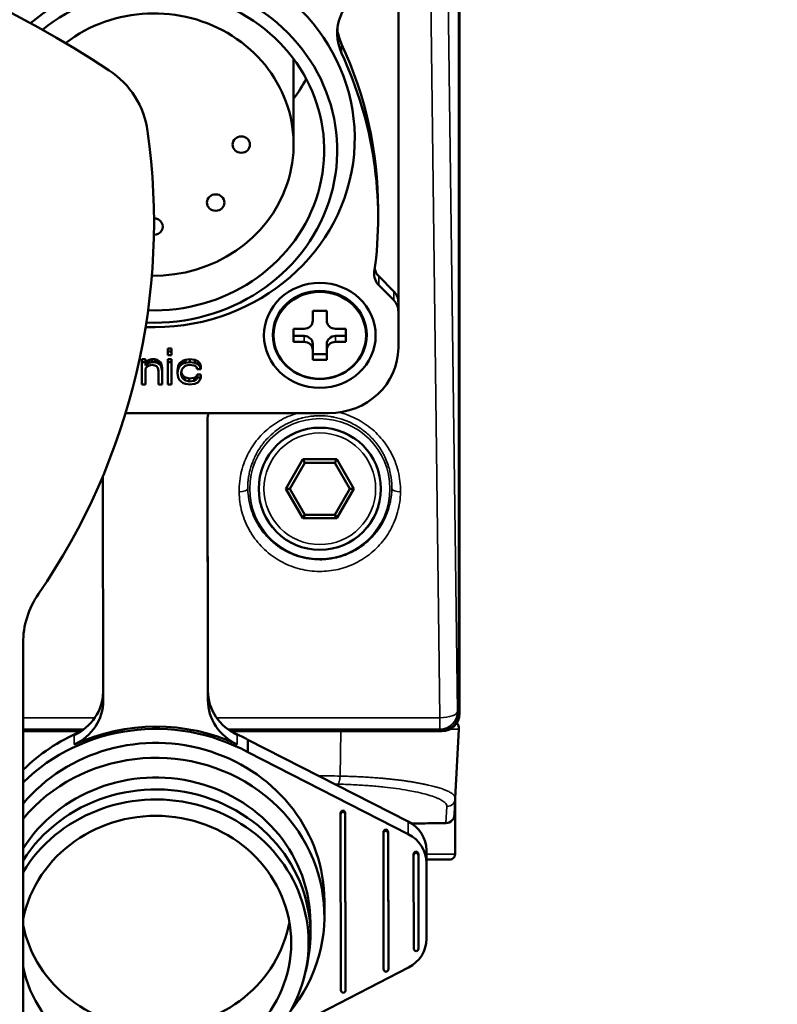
# Paper-space layout 'Sheet_1' of a CAD drawing. Header units: millimetres. Extents: x 0 to 118, y 0 to 118.
# Tile 167 of 206: x 61.95 to 63.66, y 55.31 to 57.53. Entities that reach past the tile are written whole.
import ezdxf

# ---------------------------------------------------------------- set-up
doc = ezdxf.new("R2010")
doc.units = ezdxf.units.MM
for name, color, linetype, lineweight in [('Dimension (ANSI)', 7, 'Continuous', 25), ('Visible (ANSI)', 7, 'Continuous', 50), ('Visible Narrow (ANSI)', 7, 'Continuous', 35)]:
    doc.layers.add(name, color=color, linetype=linetype, lineweight=lineweight)
doc.styles.add('Note Text (ANSI)', font='tahoma.ttf')
doc.dimstyles.new('Default - mm (ANSI)', dxfattribs={"dimtxt": 0.393701, "dimasz": 0.098425, "dimexe": 0.125, "dimexo": 0.063, "dimgap": 0.031496, "dimtad": 0, "dimtoh": 1, "dimlfac": 25.4, "dimrnd": 1e-08, "dimzin": 4, "dimdsep": 46, "dimtxsty": 'Note Text (ANSI)', "dimcen": 0.09, "dimdle": 0.393701, "dimclrd": 256, "dimclre": 256, "dimclrt": 256, "dimadec": 1, "dimazin": 1, "dimtfac": 0.3048, "dimtofl": 0, "dimtmove": 0, "dimatfit": 3, "dimfxl": 1, "dimtolj": 1, "dimtzin": 4, "dimlwd": -1, "dimlwe": -1, "dimarcsym": 0})

# ---------------------------------------------------------------- blocks, each defined once
blk = doc.blocks.new('*D6')
at = {"layer": 'Defpoints', "color": 0, "transparency": 16777216}
for p in [(63.2233, 63.6118), (65.3053, 53.778), (67.3526, 53.778)]:
    blk.add_point(p, dxfattribs=at)
at = {"layer": 'Dimension (ANSI)', "transparency": 16777216}
for p, q in [((63.2863, 63.6118), (67.4776, 63.6118)), ((67.3526, 63.5134), (67.3526, 60.478)), ((67.3526, 53.8765), (67.3526, 56.9119)), ((65.3683, 53.778), (67.4776, 53.778))]:
    blk.add_line(p, q, dxfattribs=at)
for points in [[(67.3362, 63.5134), (67.369, 63.5134), (67.3526, 63.6118)], [(67.3362, 53.8765), (67.369, 53.8765), (67.3526, 53.778)]]:
    blk.add_solid(points, dxfattribs=at)
at = {"layer": 'Dimension (ANSI)', "transparency": 16777216, "insert": (67.0951, 56.9434), "char_height": 0.393701, "attachment_point": 1, "rotation": 90, "style": 'Note Text (ANSI)'}
blk.add_mtext('\\A1;249.78 [9.8 in]', dxfattribs=at)

psp = doc.layouts.new('Sheet_1')

# ---------------------------------------------------------------- linework, layer by layer
at = {"layer": 'Visible (ANSI)'}
for p, q in [((62.94174, 58.32099), (62.94174, 55.97025)), ((62.94314, 55.96885), (62.94314, 58.32099)), ((62.80535, 56.8967), (62.80535, 57.70582)), ((62.56913, 57.44579), (62.56913, 57.25306)), ((62.75968, 57.10767), (62.75968, 57.08747)), ((62.79483, 56.92187), (62.76134, 56.95578)), ((62.76134, 56.93558), (62.79483, 56.90167)), ((62.80535, 56.8967), (62.80535, 56.87651)), ((62.61243, 56.85588), (62.61243, 56.87807)), ((62.61243, 56.87807), (62.64393, 56.87807)), ((62.64393, 56.87807), (62.64393, 56.85588)), ((62.80535, 56.87651), (62.80535, 56.79483)), ((62.56913, 56.80778), (62.56913, 56.83738)), ((62.56913, 56.83738), (62.59275, 56.83738)), ((62.66361, 56.83738), (62.68724, 56.83738)), ((62.68724, 56.83738), (62.68724, 56.80778)), ((62.59275, 56.82125), (62.56913, 56.82125)), ((62.59275, 56.80778), (62.56913, 56.80778)), ((62.61243, 56.80275), (62.61243, 56.78928)), ((62.64393, 56.78928), (62.64393, 56.80275)), ((62.68724, 56.82125), (62.66361, 56.82125)), ((62.68724, 56.80778), (62.66361, 56.80778)), ((62.28573, 56.79261), (62.29393, 56.79261)), ((62.28573, 56.78588), (62.28573, 56.79261)), ((62.28573, 56.77801), (62.28573, 56.78588)), ((62.28573, 56.78588), (62.29393, 56.78588)), ((62.29393, 56.78588), (62.29393, 56.79261)), ((62.29393, 56.78588), (62.29393, 56.77801)), ((62.61243, 56.76709), (62.61243, 56.78928)), ((62.64393, 56.78055), (62.61243, 56.78055)), ((62.64393, 56.78928), (62.64393, 56.76709)), ((62.22667, 56.769), (62.23487, 56.769)), ((62.22667, 56.76227), (62.22667, 56.769)), ((62.22667, 56.71189), (62.22667, 56.76227)), ((62.22667, 56.76227), (62.23487, 56.76227)), ((62.23487, 56.76227), (62.23487, 56.769)), ((62.23816, 56.76428), (62.23487, 56.76113)), ((62.23487, 56.76227), (62.23487, 56.7544)), ((62.23487, 56.7544), (62.23816, 56.75754)), ((62.24308, 56.76743), (62.23816, 56.76428)), ((62.23816, 56.75754), (62.23816, 56.76428)), ((62.23816, 56.75754), (62.24308, 56.76069)), ((62.24964, 56.769), (62.24308, 56.76743)), ((62.24308, 56.76069), (62.24308, 56.76743)), ((62.24308, 56.76069), (62.24964, 56.76227)), ((62.24964, 56.769), (62.2562, 56.769)), ((62.24964, 56.76227), (62.24964, 56.769)), ((62.24964, 56.76227), (62.2562, 56.76227)), ((62.26112, 56.76743), (62.2562, 56.769)), ((62.2562, 56.76227), (62.2562, 56.769)), ((62.2562, 56.76227), (62.26112, 56.76069)), ((62.26604, 56.76428), (62.26112, 56.76743)), ((62.26112, 56.76069), (62.26112, 56.76743)), ((62.26112, 56.76069), (62.26604, 56.75754)), ((62.26932, 56.76113), (62.26604, 56.76428)), ((62.26604, 56.75754), (62.26604, 56.76428)), ((62.26604, 56.75754), (62.26932, 56.7544)), ((62.27096, 56.75641), (62.26932, 56.76113)), ((62.26932, 56.7544), (62.26932, 56.76113)), ((62.29393, 56.77801), (62.28573, 56.77801)), ((62.28573, 56.769), (62.29393, 56.769)), ((62.28573, 56.76227), (62.28573, 56.769)), ((62.28573, 56.71189), (62.28573, 56.76227)), ((62.28573, 56.76227), (62.29393, 56.76227)), ((62.29393, 56.76227), (62.29393, 56.769)), ((62.29393, 56.76227), (62.29393, 56.71189)), ((62.31197, 56.75955), (62.30869, 56.75326)), ((62.31526, 56.7627), (62.31197, 56.75955)), ((62.31197, 56.75282), (62.31197, 56.75955)), ((62.32018, 56.76585), (62.31526, 56.7627)), ((62.31526, 56.75597), (62.31526, 56.7627)), ((62.31526, 56.75597), (62.32018, 56.75912)), ((62.3251, 56.76743), (62.32018, 56.76585)), ((62.32018, 56.75912), (62.32018, 56.76585)), ((62.32018, 56.75912), (62.3251, 56.76069)), ((62.33494, 56.769), (62.3251, 56.76743)), ((62.3251, 56.76069), (62.3251, 56.76743)), ((62.3251, 56.76069), (62.33494, 56.76227)), ((62.34642, 56.76743), (62.33494, 56.769)), ((62.33494, 56.76227), (62.33494, 56.769)), ((62.33494, 56.76227), (62.34642, 56.76069)), ((62.35298, 56.76428), (62.34642, 56.76743)), ((62.34642, 56.76069), (62.34642, 56.76743)), ((62.34642, 56.76069), (62.35298, 56.75754)), ((62.35791, 56.75955), (62.35298, 56.76428)), ((62.35298, 56.75754), (62.35298, 56.76428)), ((62.35298, 56.75754), (62.35791, 56.75282)), ((62.35955, 56.75326), (62.35791, 56.75955)), ((62.35791, 56.75282), (62.35791, 56.75955)), ((62.64393, 56.76709), (62.61243, 56.76709)), ((62.23816, 56.75125), (62.23487, 56.7481)), ((62.23487, 56.7481), (62.23487, 56.71189)), ((62.24308, 56.7544), (62.23816, 56.75125)), ((62.24964, 56.75597), (62.24308, 56.7544)), ((62.2562, 56.7544), (62.24964, 56.75597)), ((62.25948, 56.75282), (62.2562, 56.7544)), ((62.26276, 56.74967), (62.25948, 56.75282)), ((62.2644, 56.7418), (62.26276, 56.74967)), ((62.2644, 56.71189), (62.2644, 56.7418)), ((62.26932, 56.7544), (62.27096, 56.74967)), ((62.2726, 56.74853), (62.27096, 56.75641)), ((62.27096, 56.74967), (62.27096, 56.75641)), ((62.27096, 56.74967), (62.2726, 56.7418)), ((62.2726, 56.7418), (62.2726, 56.74853)), ((62.2726, 56.7418), (62.2726, 56.71189)), ((62.30869, 56.75326), (62.30705, 56.74381)), ((62.30705, 56.73708), (62.30869, 56.74652)), ((62.30705, 56.73708), (62.30705, 56.74381)), ((62.30869, 56.72763), (62.30705, 56.73708)), ((62.30869, 56.74652), (62.30869, 56.75326)), ((62.30869, 56.74652), (62.31197, 56.75282)), ((62.31197, 56.75282), (62.31526, 56.75597)), ((62.3169, 56.74495), (62.31526, 56.73865)), ((62.31526, 56.73865), (62.31526, 56.73393)), ((62.31854, 56.73279), (62.31558, 56.73989)), ((62.31854, 56.7481), (62.3169, 56.74495)), ((62.32346, 56.75282), (62.31854, 56.7481)), ((62.32674, 56.7544), (62.32346, 56.75282)), ((62.3333, 56.75597), (62.32674, 56.7544)), ((62.34478, 56.7544), (62.3333, 56.75597)), ((62.3497, 56.75125), (62.34478, 56.7544)), ((62.35134, 56.74652), (62.3497, 56.75125)), ((62.35955, 56.74652), (62.35134, 56.74652)), ((62.35791, 56.75282), (62.35955, 56.74652)), ((62.35955, 56.74652), (62.35955, 56.75326)), ((62.31197, 56.72134), (62.30869, 56.72763)), ((62.31526, 56.71819), (62.31197, 56.72134)), ((62.31526, 56.73393), (62.31854, 56.72606)), ((62.32018, 56.71504), (62.31526, 56.71819)), ((62.32346, 56.72807), (62.31854, 56.73279)), ((62.31854, 56.72606), (62.31854, 56.73279)), ((62.31854, 56.72606), (62.32346, 56.72134)), ((62.3251, 56.71346), (62.32018, 56.71504)), ((62.3333, 56.72492), (62.32346, 56.72807)), ((62.32346, 56.72134), (62.32346, 56.72807)), ((62.32346, 56.72134), (62.3333, 56.71819)), ((62.33494, 56.71189), (62.3251, 56.71346)), ((62.34478, 56.72649), (62.3333, 56.72492)), ((62.3333, 56.71819), (62.3333, 56.72492)), ((62.3333, 56.71819), (62.34478, 56.71976)), ((62.34642, 56.71346), (62.33494, 56.71189)), ((62.3497, 56.72964), (62.34478, 56.72649)), ((62.34478, 56.71976), (62.34478, 56.72649)), ((62.34478, 56.71976), (62.3497, 56.72291)), ((62.35298, 56.71661), (62.34642, 56.71346)), ((62.35134, 56.73436), (62.3497, 56.72964)), ((62.3497, 56.72291), (62.3497, 56.72964)), ((62.3497, 56.72291), (62.35134, 56.72763)), ((62.35134, 56.73436), (62.35955, 56.73436)), ((62.35134, 56.72763), (62.35134, 56.73436)), ((62.35134, 56.72763), (62.35955, 56.72763)), ((62.35791, 56.72134), (62.35298, 56.71661)), ((62.35955, 56.72763), (62.35791, 56.72134)), ((62.35955, 56.72763), (62.35955, 56.73436)), ((62.23487, 56.71189), (62.22667, 56.71189)), ((62.2726, 56.71189), (62.2644, 56.71189)), ((62.29393, 56.71189), (62.28573, 56.71189)), ((62.64787, 56.64685), (62.19008, 56.64685)), ((62.37455, 56.6246), (62.37576, 55.99913)), ((62.37459, 56.62755), (62.37576, 56.02067)), ((62.58978, 56.54305), (62.55137, 56.47653)), ((62.59432, 56.53517), (62.56047, 56.47653)), ((62.66659, 56.54305), (62.58978, 56.54305)), ((62.58978, 56.54305), (62.59432, 56.53517)), ((62.66204, 56.53517), (62.59432, 56.53517)), ((62.66659, 56.54305), (62.66204, 56.53517)), ((62.6959, 56.47653), (62.66204, 56.53517)), ((62.70499, 56.47653), (62.66659, 56.54305)), ((62.13954, 55.99873), (62.13856, 56.50442)), ((62.55137, 56.47653), (62.58978, 56.41001)), ((62.55137, 56.47653), (62.56047, 56.47653)), ((62.56047, 56.47653), (62.59432, 56.41788)), ((62.66204, 56.41788), (62.6959, 56.47653)), ((62.66659, 56.41001), (62.70499, 56.47653)), ((62.70499, 56.47653), (62.6959, 56.47653)), ((62.58978, 56.41001), (62.59432, 56.41788)), ((62.58978, 56.41001), (62.66659, 56.41001)), ((62.59432, 56.41788), (62.66204, 56.41788)), ((62.66659, 56.41001), (62.66204, 56.41788)), ((61.95889, 54.77985), (61.95889, 56.12794)), ((62.09173, 55.93088), (61.95889, 55.93088)), ((61.95889, 55.92948), (62.08968, 55.92948)), ((62.90237, 55.93088), (62.42475, 55.93088)), ((62.42686, 55.92948), (62.90377, 55.92948)), ((62.94206, 55.93436), (62.93387, 55.77811)), ((62.46612, 55.91034), (62.46612, 55.88206)), ((62.82746, 55.72574), (62.46612, 55.91034)), ((62.46612, 55.88206), (62.82746, 55.69746)), ((62.77582, 55.82268), (62.77582, 55.82267)), ((62.81519, 55.81823), (62.81519, 55.81824)), ((62.90906, 55.79759), (62.90905, 55.79759)), ((62.9333, 55.78129), (62.9333, 55.7813)), ((62.93386, 55.77798), (62.93191, 55.74082)), ((62.93386, 55.77797), (62.9333, 55.76726)), ((62.9333, 55.65192), (62.9333, 55.76727)), ((62.67506, 55.74173), (62.67506, 55.74442)), ((62.67583, 55.34512), (62.67506, 55.74172)), ((62.68037, 55.75057), (62.68037, 55.74788)), ((62.68569, 55.74443), (62.68646, 55.34783)), ((62.68569, 55.74173), (62.68646, 55.34514)), ((62.7716, 55.69898), (62.7716, 55.70167)), ((62.7722, 55.39301), (62.7716, 55.69897)), ((62.77691, 55.70782), (62.77691, 55.70513)), ((62.78223, 55.70168), (62.78283, 55.39572)), ((62.78223, 55.69898), (62.78283, 55.39303)), ((62.83981, 55.64915), (62.83981, 55.65184)), ((62.84022, 55.43937), (62.83981, 55.64914)), ((62.84511, 55.65799), (62.84511, 55.6553)), ((62.85044, 55.65185), (62.85085, 55.44208)), ((62.85044, 55.64916), (62.85085, 55.43939)), ((62.86892, 55.4897), (62.86859, 55.66087)), ((62.86892, 55.46142), (62.86859, 55.63259)), ((62.86863, 55.64011), (62.92149, 55.64011)), ((62.63844, 55.51247), (62.63844, 55.54614)), ((62.60694, 55.47073), (62.60694, 55.49766)), ((62.86892, 55.48957), (62.86892, 55.46129)), ((62.85085, 55.43938), (62.85085, 55.44207)), ((62.59631, 55.38835), (62.60017, 55.40648)), ((62.82804, 55.39641), (62.51372, 55.23444)), ((62.78283, 55.39302), (62.78283, 55.39571)), ((62.68646, 55.34513), (62.68646, 55.34782))]:
    psp.add_line(p, q, dxfattribs=at)
psp.add_circle((62.62818, 56.47653), 0.1378, dxfattribs=at)
for centre, radius, start, end in [((60.77779, 55.33601), 2.49714, 56.57894, 123.42106), ((62.04476, 57.25593), 0.19685, 8.03331, 56.57894), ((60.77779, 57.07712), 1.47638, 325.43968, 8.03331), ((62.74629, 56.58893), 0.02953, 106.24173, 106.24452), ((62.74629, 56.58893), 0.02953, 343.15875, 343.16205), ((62.74629, 56.35271), 0.02953, 20.50038, 20.50675), ((62.15574, 56.12794), 0.19685, 145.43968, 180), ((62.90237, 55.97025), 0.03937, 270, 0), ((62.90377, 55.96885), 0.03937, 270, 0), ((62.9224, 55.93539), 0.01969, 357, 40.74391), ((62.91226, 55.74188), 0.01969, 272.43407, 357), ((62.92149, 55.65192), 0.01181, 269.99998, 0)]:
    psp.add_arc(centre, radius, start, end, dxfattribs=at)
for centre, major_axis, start_param, end_param in [((62.25417, 57.26653), (0.45276, 0), 4.6705641, 7.6348406), ((62.25417, 57.2396), (0.41339, 0), 4.6704214, 8.5922346), ((62.25417, 57.2396), (0.38386, 0), 4.6776324, 8.56842), ((62.78548, 57.50388), (-0.11811, 0), 5.1665237, 6.6939103), ((62.25417, 57.25306), (0.31496, 0), 4.6968825, 8.5401974), ((62.78548, 57.52408), (-0.11811, 0), 0.0911186, 0.410725), ((61.76795, 57.10767), (0.99173, 0), 0, 0.410725), ((61.76795, 57.08747), (0.99173, 0), 6.1520249, 6.6939103), ((62.25417, 57.56277), (-0.38386, 0), 2.5331039, 2.6771066), ((62.25417, 57.06809), (0.01969, 0), 4.6993477, 7.8555224), ((62.79019, 56.96075), (-0.03937, 0), 6.1520249, 7.031408), ((62.79019, 56.98095), (-0.03937, 0), 0.2474418, 0.7482227), ((62.76598, 56.8967), (0.03937, 0), 0, 0.7482227), ((62.76598, 56.87651), (0.03937, 0), 0, 0.7482227), ((62.59275, 56.85588), (0.01969, 0), 4.712389, 6.2831853), ((62.66361, 56.85588), (-0.01969, 0), 0, 1.5707963), ((62.59275, 56.80275), (0.01969, 0), 0, 1.5707963), ((62.59275, 56.78928), (0.01969, 0), 0, 1.5707963), ((62.66361, 56.80275), (-0.01969, 0), 4.712389, 6.2831853), ((62.66361, 56.78928), (-0.01969, 0), 4.712389, 6.2831853), ((62.64787, 56.79483), (0.15748, 0), 4.712389, 6.2831853), ((62.49266, 56.6248), (-0.11811, 0), 6.0832156, 6.2850061), ((62.02143, 56.02007), (0.11811, 0), 5.1747637, 6.2584179), ((62.49387, 56.02088), (-0.11811, 0), 0.0018208, 1.1120631), ((62.02143, 55.99852), (0.11811, 0), 5.1747637, 6.2850061), ((62.49387, 55.99933), (-0.11811, 0), 0.0018208, 1.1120631), ((62.25852, 55.54614), (0.41339, 0), 1.0446696, 2.381565), ((62.25852, 55.55152), (-0.41339, 0), 4.2536558, 5.1747637), ((62.25852, 55.54614), (0.37992, 0), 0, 2.4794243), ((62.25852, 55.57442), (-0.41339, 0), 5.1388961, 5.5231576), ((62.25852, 55.51247), (0.37992, 0), 5.6287203, 8.7626096), ((62.25852, 55.57442), (-0.41339, 0), 4.1862622, 4.2895657), ((62.25852, 55.49766), (0.34843, 0), 0, 2.6059726), ((62.25852, 55.47073), (0.34843, 0), 6.0856549, 8.8891579), ((62.25852, 55.45188), (0.34449, 0), 3.657632, 8.9087386), ((62.25852, 55.45188), (-0.30512, 0), 0.1899691, 6.0932162), ((62.68176, 55.74442), (-0.00669, 0), 4.921575, 6.2831853), ((62.68176, 55.74173), (-0.00669, 0), 4.9215715, 6.2850061), ((62.679, 55.74442), (0.00669, 0), 0.0018208, 1.3652519), ((62.679, 55.74172), (0.00669, 0), 0.0018208, 1.3652483), ((62.78985, 55.66073), (0.07874, 0), 0.0018208, 1.072838), ((62.7783, 55.70167), (-0.00669, 0), 4.921575, 6.2831853), ((62.7783, 55.69898), (-0.00669, 0), 4.9215715, 6.2850061), ((62.77554, 55.70167), (0.00669, 0), 0.0018208, 1.3652519), ((62.77554, 55.69897), (0.00669, 0), 0.0018208, 1.3652483), ((62.78985, 55.63245), (0.07874, 0), 0.0018208, 1.072838), ((62.8465, 55.65184), (-0.00669, 0), 4.921575, 6.2831853), ((62.8465, 55.64915), (-0.00669, 0), 4.9215715, 6.2850061), ((62.84375, 55.65184), (0.00669, 0), 0.0018208, 1.3652519), ((62.84375, 55.64914), (0.00669, 0), 0.0018208, 1.3652483), ((62.25852, 55.54614), (0.30512, 0), 3.3315618, 6.1180623), ((62.79018, 55.46129), (0.07874, 0), 5.2139888, 6.2850061), ((62.84691, 55.43938), (-0.00669, 0), 0.0018208, 1.3652517), ((62.84415, 55.43938), (0.00669, 0), 4.9215751, 6.2850061), ((62.77889, 55.39302), (-0.00669, 0), 0.0018208, 1.3652517), ((62.77613, 55.39302), (0.00669, 0), 4.9215752, 6.2850061), ((62.68253, 55.34513), (-0.00669, 0), 0.0018208, 1.3652517), ((62.67977, 55.34513), (0.00669, 0), 4.9215751, 6.2850061)]:
    psp.add_ellipse(centre, major_axis=major_axis, ratio=0.9396926, start_param=start_param, end_param=end_param, dxfattribs=at)
for centre, major_axis in [((62.45102, 57.25306), (-0.01969, 0)), ((62.39336, 57.12226), (-0.01969, 0)), ((62.62818, 56.82258), (0.12598, 0)), ((62.62818, 56.82365), (-0.10589, 0)), ((62.62818, 56.82258), (-0.10433, 0))]:
    psp.add_ellipse(centre, major_axis=major_axis, ratio=0.9396926, dxfattribs=at)
psp.add_open_spline([(62.83497, 55.72137), (62.83745, 55.72139), (62.83993, 55.72142), (62.85019, 55.72152), (62.85798, 55.7216), (62.87355, 55.72176), (62.88134, 55.72185), (62.89691, 55.72202), (62.9047, 55.72211), (62.91249, 55.7222)], degree=3, knots=[1.5805794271, 1.5805794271, 1.5805794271, 1.5805794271, 1.5807554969, 1.5807554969, 1.5813090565, 1.5813090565, 1.5818626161, 1.5818626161, 1.5824161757, 1.5824161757, 1.5824161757, 1.5824161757], dxfattribs=at)
at = {"layer": 'Visible Narrow (ANSI)'}
for p, q in [((62.9385, 55.97347), (62.90866, 58.32099)), ((62.94172, 55.97025), (62.94172, 58.32099)), ((62.86932, 58.30753), (62.89915, 55.96001)), ((62.6772, 57.47976), (62.6772, 57.45956)), ((62.76134, 56.95578), (62.76134, 56.93558)), ((62.79483, 56.90167), (62.79483, 56.92187)), ((62.59275, 56.80778), (62.59275, 56.82125)), ((62.66361, 56.82125), (62.66361, 56.80778)), ((62.37576, 55.99913), (62.37576, 56.02067)), ((61.95889, 55.96001), (62.12075, 55.96001)), ((62.39511, 55.96001), (62.89915, 55.96001)), ((62.89915, 55.95921), (62.89915, 55.9341)), ((62.94172, 55.97025), (62.9385, 55.97347)), ((62.94174, 55.97025), (62.94172, 55.97025)), ((62.09617, 55.93413), (61.95889, 55.93413)), ((61.95889, 55.9309), (62.09177, 55.9309)), ((62.07412, 55.92073), (62.07412, 55.89919)), ((62.89915, 55.93413), (62.4202, 55.93413)), ((62.42471, 55.9309), (62.90237, 55.9309)), ((62.44157, 55.89982), (62.44157, 55.92136)), ((62.67385, 55.82823), (62.67556, 55.92948)), ((62.89915, 55.93413), (62.90237, 55.9309)), ((62.90237, 55.9309), (62.90237, 55.93088)), ((62.92275, 55.93436), (62.94206, 55.93436)), ((62.91471, 55.75961), (62.91275, 55.72221)), ((62.68569, 55.74443), (62.68569, 55.74173)), ((62.82746, 55.69746), (62.82746, 55.72574)), ((62.91249, 55.72221), (62.91249, 55.7222)), ((62.78223, 55.70168), (62.78223, 55.69898)), ((62.85044, 55.65185), (62.85044, 55.64916)), ((62.86859, 55.66087), (62.86859, 55.63259)), ((62.9333, 55.65192), (62.86861, 55.65192)), ((62.86892, 55.46142), (62.86892, 55.4897)), ((62.85085, 55.43939), (62.85085, 55.44208)), ((62.78283, 55.39303), (62.78283, 55.39572)), ((62.68646, 55.34514), (62.68646, 55.34783))]:
    psp.add_line(p, q, dxfattribs=at)
for radius in [0.15814, 0.13847, 0.12598]:
    psp.add_circle((62.62818, 56.47653), radius, dxfattribs=at)
for centre, major_axis, ratio, start_param, end_param in [((62.44616, 56.47653), (0.01968, 0.00025), 0.3419957, 4.7080422, 6.2460377), ((62.81021, 56.47653), (-0.01968, 0.00025), 0.3419956, 0.0371475, 1.5751431), ((62.89915, 55.97347), (-0.02784, -0.02784), 0.9987828, 0.7860072, 2.3555855), ((62.89915, 55.97347), (0.03937, 0.0005), 0.3419958, 4.7080422, 6.2460378), ((62.90237, 55.97025), (0.02784, 0.02784), 0.9987828, 3.9275998, 5.4971782), ((62.91421, 55.77914), (0.01966, -0.00103), 0.9903241, 4.8027232, 6.2831201), ((62.91226, 55.74188), (0.01966, -0.00103), 0.9992165, 4.7899688, 6.2831921), ((62.42209, 97.92395), (-42.20174, -0.4904), 0.9999999, 1.5689591, 1.5707963)]:
    psp.add_ellipse(centre, major_axis=major_axis, ratio=ratio, start_param=start_param, end_param=end_param, dxfattribs=at)
for points, knots in [([(62.57704, 56.64685), (62.57169, 56.64528), (62.55297, 56.63883), (62.52253, 56.62245), (62.49054, 56.59376), (62.46605, 56.55858), (62.44991, 56.51725), (62.44595, 56.48623), (62.44616, 56.4698)], [0.58525755, 0.58525755, 0.58525755, 0.58525755, 0.61538462, 0.69230769, 0.76923077, 0.84615385, 0.92307692, 1, 1, 1, 1]), ([(62.81021, 56.4698), (62.81041, 56.48575), (62.80678, 56.51635), (62.78976, 56.56004), (62.76365, 56.59638), (62.72952, 56.62559), (62.69725, 56.64151), (62.67794, 56.64734), (62.6726, 56.64869)], [0, 0, 0, 0, 0.07692308, 0.15384615, 0.23076923, 0.30769231, 0.38461538, 0.41372242, 0.41372242, 0.41372242, 0.41372242]), ([(62.46583, 56.47653), (62.4657, 56.48541), (62.46631, 56.49432), (62.46822, 56.50693), (62.46892, 56.51071), (62.47153, 56.52232), (62.47389, 56.53006), (62.47838, 56.54162), (62.4801, 56.54559), (62.48612, 56.55803), (62.49102, 56.56626), (62.49819, 56.57618), (62.4998, 56.57829), (62.50435, 56.58398), (62.50741, 56.58747), (62.51567, 56.59614), (62.5211, 56.60113), (62.53415, 56.61155), (62.54196, 56.61676), (62.55238, 56.62246), (62.55459, 56.62361), (62.55906, 56.6258), (62.56134, 56.62684), (62.57108, 56.63106), (62.5788, 56.63374), (62.58775, 56.63611), (62.58881, 56.63638), (62.59771, 56.63854), (62.60571, 56.63986), (62.61741, 56.64091), (62.62105, 56.64111), (62.62586, 56.64121), (62.62701, 56.64122), (62.63631, 56.64122), (62.64447, 56.64061), (62.655, 56.63901), (62.65746, 56.63858), (62.66805, 56.63647), (62.67603, 56.63423), (62.68679, 56.63031), (62.68977, 56.62912), (62.69315, 56.62766), (62.6936, 56.62746), (62.70277, 56.62339), (62.71111, 56.61876), (62.72116, 56.61199), (62.72334, 56.61044), (62.73275, 56.6034), (62.73953, 56.59736), (62.74802, 56.58846), (62.75023, 56.58599), (62.75878, 56.57584), (62.76446, 56.56767), (62.77072, 56.55666), (62.77204, 56.55419), (62.7756, 56.5471), (62.77769, 56.54239), (62.78239, 56.53027), (62.7847, 56.52276), (62.78848, 56.50622), (62.78977, 56.49717), (62.7905, 56.48423), (62.79059, 56.48038), (62.79053, 56.47653)], [0, 0, 0, 0, 0.05357928, 0.05357928, 0.07666909, 0.07666909, 0.125, 0.125, 0.15072813, 0.15072813, 0.20724346, 0.20724346, 0.2228345, 0.2228345, 0.25, 0.25, 0.29275367, 0.29275367, 0.34654944, 0.34654944, 0.36073217, 0.36073217, 0.375, 0.375, 0.42119126, 0.42119126, 0.4273817, 0.4273817, 0.47294012, 0.47294012, 0.4935017, 0.4935017, 0.5, 0.5, 0.54589201, 0.54589201, 0.56002484, 0.56002484, 0.60679288, 0.60679288, 0.625, 0.625, 0.62778402, 0.62778402, 0.68214792, 0.68214792, 0.69752047, 0.69752047, 0.75, 0.75, 0.76934924, 0.76934924, 0.82780371, 0.82780371, 0.84438917, 0.84438917, 0.875, 0.875, 0.92196791, 0.92196791, 0.97677913, 0.97677913, 1, 1, 1, 1]), ([(62.79053, 56.47653), (62.79041, 56.4677), (62.78956, 56.45887), (62.78733, 56.44648), (62.78655, 56.44283), (62.78372, 56.43158), (62.78124, 56.42408), (62.7766, 56.41286), (62.77482, 56.409), (62.7686, 56.39676), (62.76354, 56.38865), (62.75632, 56.37908), (62.75481, 56.37718), (62.75034, 56.37178), (62.74726, 56.36836), (62.73905, 56.36), (62.7337, 56.35522), (62.7207, 56.34508), (62.71283, 56.33996), (62.70256, 56.33449), (62.70057, 56.33348), (62.69626, 56.3314), (62.69392, 56.33035), (62.68403, 56.32615), (62.67623, 56.32352), (62.66755, 56.32131), (62.66684, 56.32113), (62.65823, 56.31906), (62.65016, 56.31775), (62.63871, 56.31677), (62.63538, 56.31659), (62.63076, 56.31648), (62.62948, 56.31646), (62.61997, 56.31646), (62.61173, 56.31709), (62.60158, 56.31864), (62.59957, 56.31899), (62.58934, 56.32095), (62.58127, 56.32317), (62.57053, 56.32701), (62.56766, 56.32813), (62.56458, 56.32944), (62.56433, 56.32955), (62.55528, 56.33344), (62.54685, 56.33799), (62.53694, 56.3445), (62.53499, 56.34585), (62.52564, 56.35261), (62.5187, 56.35859), (62.51027, 56.36717), (62.50826, 56.36933), (62.49971, 56.37904), (62.49385, 56.3871), (62.48747, 56.39779), (62.48621, 56.40002), (62.48247, 56.40699), (62.48019, 56.41183), (62.47526, 56.42374), (62.47287, 56.43089), (62.46871, 56.44699), (62.46718, 56.456), (62.46608, 56.46887), (62.46589, 56.4727), (62.46583, 56.47653)], [0, 0, 0, 0, 0.0541767, 0.0541767, 0.0769722, 0.0769722, 0.125, 0.125, 0.1507442, 0.1507442, 0.2081065, 0.2081065, 0.2226114, 0.2226114, 0.25, 0.25, 0.2923189, 0.2923189, 0.3471403, 0.3471403, 0.3601315, 0.3601315, 0.375, 0.375, 0.4224552, 0.4224552, 0.4266491, 0.4266491, 0.4734964, 0.4734964, 0.4926439, 0.4926439, 0.5, 0.5, 0.5472759, 0.5472759, 0.5590205, 0.5590205, 0.6071569, 0.6071569, 0.625, 0.625, 0.6265799, 0.6265799, 0.6821797, 0.6821797, 0.6960743, 0.6960743, 0.75, 0.75, 0.7675566, 0.7675566, 0.8271639, 0.8271639, 0.8426018, 0.8426018, 0.875, 0.875, 0.920828, 0.920828, 0.9764998, 0.9764998, 1, 1, 1, 1]), ([(62.66854, 55.81007), (62.6686, 55.81011), (62.66862, 55.81014), (62.66865, 55.81018), (62.66878, 55.81033), (62.66895, 55.81052), (62.66916, 55.81073), (62.66936, 55.81094), (62.6696, 55.81119), (62.66983, 55.81146), (62.66996, 55.81161), (62.67009, 55.81178), (62.67021, 55.81195), (62.67049, 55.81235), (62.67072, 55.81279), (62.67094, 55.81325), (62.67114, 55.8137), (62.67133, 55.81418), (62.6715, 55.81468), (62.67171, 55.81527), (62.67192, 55.81589), (62.67211, 55.81653), (62.67213, 55.81661), (62.67216, 55.81669), (62.67218, 55.81677), (62.67229, 55.81714), (62.67239, 55.81751), (62.67249, 55.8179), (62.67269, 55.81868), (62.67287, 55.8195), (62.67303, 55.82039), (62.6731, 55.8208), (62.67317, 55.82122), (62.67324, 55.82166), (62.67335, 55.82239), (62.67345, 55.82318), (62.67354, 55.82399), (62.67362, 55.8247), (62.67368, 55.82544), (62.67373, 55.8262), (62.67377, 55.82675), (62.6738, 55.82732), (62.67383, 55.8279), (62.67383, 55.82801), (62.67384, 55.82812), (62.67385, 55.82823)], [0, 0, 0, 0, 0.01740439, 0.01740439, 0.01740439, 0.08710701, 0.08710701, 0.08710701, 0.1583251, 0.1583251, 0.1583251, 0.19886607, 0.19886607, 0.19886607, 0.29153193, 0.29153193, 0.29153193, 0.3803113, 0.3803113, 0.3803113, 0.48735209, 0.48735209, 0.48735209, 0.50081432, 0.50081432, 0.50081432, 0.56176475, 0.56176475, 0.56176475, 0.68588642, 0.68588642, 0.68588642, 0.7432182, 0.7432182, 0.7432182, 0.83972711, 0.83972711, 0.83972711, 0.92467165, 0.92467165, 0.92467165, 0.98784479, 0.98784479, 0.98784479, 0.99995426, 0.99995426, 0.99995426, 0.99995426]), ([(62.93387, 55.77811), (62.93391, 55.77895), (62.9338, 55.7798), (62.93353, 55.78064), (62.93327, 55.78149), (62.93285, 55.78235), (62.93229, 55.78319), (62.93172, 55.78404), (62.93101, 55.78489), (62.93017, 55.78573), (62.92962, 55.78627), (62.92902, 55.78681), (62.92837, 55.78735), (62.92733, 55.7882), (62.92616, 55.78905), (62.92487, 55.78988), (62.92364, 55.79068), (62.92231, 55.79146), (62.92088, 55.79223), (62.91976, 55.79284), (62.91857, 55.79344), (62.91733, 55.79404), (62.91609, 55.79463), (62.9148, 55.79522), (62.91344, 55.7958), (62.91211, 55.79638), (62.91072, 55.79694), (62.90926, 55.79751), (62.90781, 55.79807), (62.9063, 55.79864), (62.90472, 55.7992), (62.90315, 55.79975), (62.90152, 55.80031), (62.89981, 55.80086), (62.89813, 55.80141), (62.89638, 55.80195), (62.89454, 55.8025), (62.89332, 55.80286), (62.89205, 55.80323), (62.89075, 55.80359), (62.88915, 55.80404), (62.8875, 55.80449), (62.88578, 55.80494), (62.88379, 55.80546), (62.88172, 55.80598), (62.87957, 55.8065), (62.87744, 55.80702), (62.87522, 55.80754), (62.87293, 55.80806), (62.87064, 55.80858), (62.86827, 55.8091), (62.86584, 55.80961), (62.86341, 55.81012), (62.86091, 55.81063), (62.85836, 55.81113), (62.85578, 55.81164), (62.85314, 55.81214), (62.85047, 55.81263), (62.84783, 55.81311), (62.84515, 55.81359), (62.84244, 55.81405), (62.83967, 55.81453), (62.83688, 55.81499), (62.83407, 55.81544), (62.83126, 55.81589), (62.82844, 55.81632), (62.82562, 55.81675), (62.82272, 55.81718), (62.81982, 55.8176), (62.81692, 55.818), (62.81567, 55.81817), (62.81442, 55.81834), (62.81317, 55.8185), (62.81022, 55.8189), (62.80726, 55.81928), (62.80429, 55.81964), (62.80128, 55.82), (62.79827, 55.82036), (62.79523, 55.8207), (62.79216, 55.82104), (62.78907, 55.82137), (62.78595, 55.82169), (62.78284, 55.822), (62.7797, 55.82231), (62.77652, 55.8226), (62.77333, 55.8229), (62.7701, 55.82318), (62.76682, 55.82346), (62.76354, 55.82373), (62.7602, 55.824), (62.7568, 55.82425), (62.75525, 55.82437), (62.7537, 55.82448), (62.75213, 55.8246), (62.74745, 55.82493), (62.74266, 55.82526), (62.73777, 55.82556), (62.73278, 55.82587), (62.72769, 55.82617), (62.72251, 55.82644), (62.71743, 55.8267), (62.71226, 55.82695), (62.70703, 55.82717), (62.70163, 55.8274), (62.69615, 55.82761), (62.69062, 55.82778), (62.68508, 55.82796), (62.67949, 55.82811), (62.67385, 55.82823)], [0.00000201, 0.00000201, 0.00000201, 0.00000201, 0.0354078, 0.0354078, 0.0354078, 0.07089592, 0.07089592, 0.07089592, 0.10638404, 0.10638404, 0.10638404, 0.12923345, 0.12923345, 0.12923345, 0.16558038, 0.16558038, 0.16558038, 0.2, 0.2, 0.2, 0.22715839, 0.22715839, 0.22715839, 0.25431678, 0.25431678, 0.25431678, 0.28105788, 0.28105788, 0.28105788, 0.30781597, 0.30781597, 0.30781597, 0.33445894, 0.33445894, 0.33445894, 0.36073816, 0.36073816, 0.36073816, 0.37835313, 0.37835313, 0.37835313, 0.4, 0.4, 0.4, 0.42497197, 0.42497197, 0.42497197, 0.44976067, 0.44976067, 0.44976067, 0.47461994, 0.47461994, 0.47461994, 0.49947921, 0.49947921, 0.49947921, 0.52460941, 0.52460941, 0.52460941, 0.54937396, 0.54937396, 0.54937396, 0.57468698, 0.57468698, 0.57468698, 0.6, 0.6, 0.6, 0.6260816, 0.6260816, 0.6260816, 0.63732634, 0.63732634, 0.63732634, 0.663936, 0.663936, 0.663936, 0.69086964, 0.69086964, 0.69086964, 0.71815223, 0.71815223, 0.71815223, 0.74536785, 0.74536785, 0.74536785, 0.77268393, 0.77268393, 0.77268393, 0.8, 0.8, 0.8, 0.81237905, 0.81237905, 0.81237905, 0.84933134, 0.84933134, 0.84933134, 0.88699851, 0.88699851, 0.88699851, 0.92390501, 0.92390501, 0.92390501, 0.9619525, 0.9619525, 0.9619525, 1, 1, 1, 1]), ([(62.66854, 55.81007), (62.68044, 55.80977), (62.69214, 55.80937), (62.71499, 55.80829), (62.72615, 55.80762), (62.73893, 55.80669), (62.74088, 55.80654), (62.75364, 55.80554), (62.76409, 55.80457), (62.78336, 55.80249), (62.79225, 55.8014), (62.80996, 55.79894), (62.81871, 55.79757), (62.83276, 55.79508), (62.83831, 55.79401), (62.85107, 55.79135), (62.85801, 55.78972), (62.86786, 55.78712), (62.87116, 55.78619), (62.87997, 55.78354), (62.8851, 55.78178), (62.89181, 55.77915), (62.89385, 55.77828), (62.89972, 55.77562), (62.90308, 55.7738), (62.90736, 55.77098), (62.9087, 55.76996), (62.91179, 55.76725), (62.91319, 55.76555), (62.91474, 55.76245), (62.91505, 55.76104), (62.91484, 55.75965)], [0, 0, 0, 0, 0.0822425, 0.0822425, 0.1646244, 0.1646244, 0.1795556, 0.1795556, 0.262888, 0.262888, 0.3396169, 0.3396169, 0.42289, 0.42289, 0.4815434, 0.4815434, 0.5643941, 0.5643941, 0.6094456, 0.6094456, 0.6912915, 0.6912915, 0.7306554, 0.7306554, 0.812456, 0.812456, 0.8579631, 0.8579631, 0.9348699, 0.9348699, 1, 1, 1, 1])]:
    psp.add_open_spline(points, degree=3, knots=knots, dxfattribs=at)
for points in [[(62.44616, 56.4698), (62.44636, 56.45409), (62.45061, 56.42404), (62.46837, 56.38115), (62.49443, 56.34605), (62.52883, 56.31738), (62.56898, 56.29813), (62.61086, 56.2892), (62.65413, 56.29024), (62.69475, 56.30094), (62.73235, 56.3208), (62.76428, 56.3488), (62.78878, 56.38298), (62.80537, 56.42311), (62.81, 56.45359), (62.81021, 56.4698)], [(62.67385, 55.82823), (62.65748, 55.82861), (62.64108, 55.82898), (62.62466, 55.82934)], [(62.6621, 55.81022), (62.66425, 55.81017), (62.6664, 55.81012), (62.66854, 55.81007)]]:
    psp.add_open_spline(points, degree=3, dxfattribs=at)

# ---------------------------------------------------------------- dimensions: what is measured, and where the dimension line sits
at = {"layer": 'Dimension (ANSI)'}
dim = psp.add_linear_dim(base=(67.35259, 53.77803), p1=(63.22327, 63.61184), p2=(65.30535, 53.77803), angle=90, dimstyle='Default - mm (ANSI)', override={"dimgap": 0.031496, "dimtoh": 0, "dimdec": 2, "dimlfac": 25.4, "dimtol": 0, "dimlim": 0, "dimtp": 0, "dimtm": 0, "dimtdec": 2, "dimatfit": 1}, dxfattribs=at)
dim.commit()
dim.dimension.update_dxf_attribs({"geometry": '*D6', "text_midpoint": (67.35259, 58.69493), "dimtype": 160})

doc.saveas('drawing.dxf')
